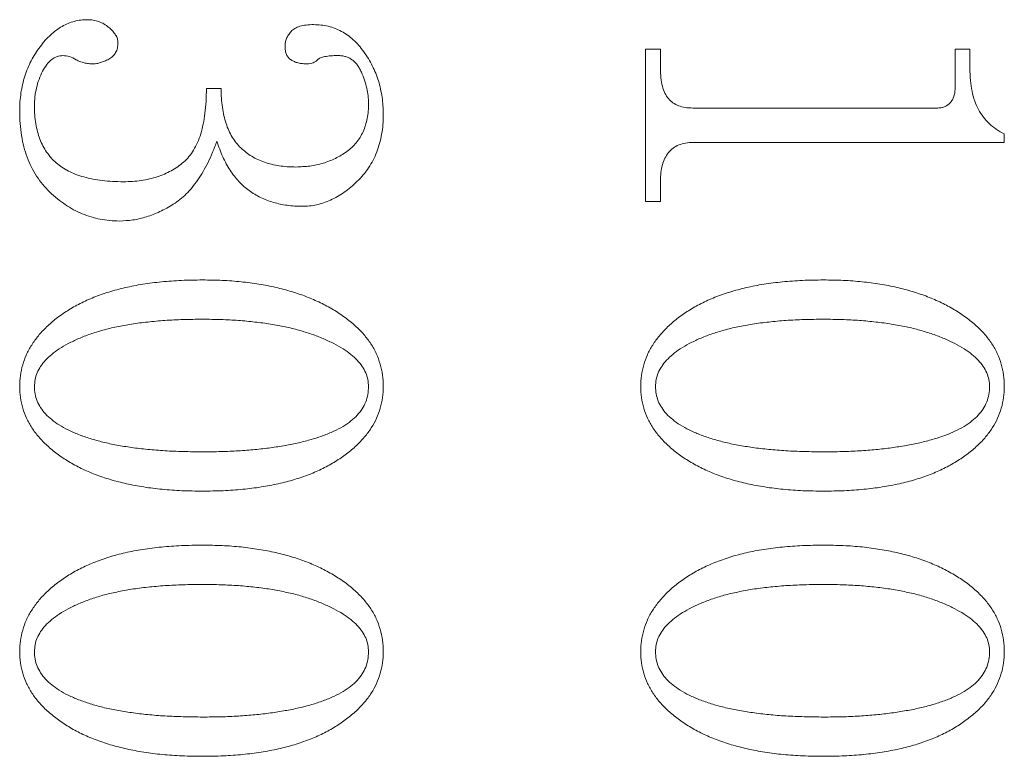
# Model space of a CAD drawing. Header units: millimetres. Extents: x 0 to 658, y -2 to 210.
# Tile 19 of 26: x 231.93 to 234.71, y 131.53 to 133.62. Entities that reach past the tile are written whole.
import ezdxf

# ---------------------------------------------------------------- set-up
doc = ezdxf.new("R2010")
doc.units = ezdxf.units.MM

msp = doc.modelspace()

# ---------------------------------------------------------------- linework, layer by layer
at = {"color": 7, "linetype": 'Continuous', "lineweight": 15}
for p, q in [((233.69975489, 133.53353072), (233.74142152, 133.53353072)), ((233.69975489, 133.10297508), (233.69975489, 133.53353072)), ((233.74142152, 133.53353072), (233.74142152, 133.47992826)), ((234.57475555, 133.53353072), (234.61642217, 133.53353072)), ((234.57475555, 133.4263258), (234.57475555, 133.53353072)), ((234.61642217, 133.53353072), (234.61642217, 133.47949315)), ((232.45808881, 133.42241872), (232.49975544, 133.42241872)), ((233.83278501, 133.36686272), (234.5233227, 133.36686272)), ((234.71364331, 133.26964158), (233.83408737, 133.26964158)), ((234.71364331, 133.29372931), (234.71364331, 133.26964158)), ((233.74142152, 133.16048313), (233.74142152, 133.10297508)), ((233.74142152, 133.10297508), (233.69975489, 133.10297508))]:
    msp.add_line(p, q, dxfattribs=at)
for points, knots in [([(231.93031068, 133.35861687), (231.93044084, 133.36730802), (231.93069647, 133.38437657), (231.93379732, 133.40942824), (231.93784083, 133.43369396), (231.94462353, 133.45687097), (231.95244678, 133.47935871), (231.96260668, 133.5006934), (231.97433257, 133.52117563), (231.9877136, 133.54053226), (232.00214975, 133.55839932), (232.01774315, 133.57382405), (232.03345543, 133.58725057), (232.05000759, 133.5979512), (232.06692969, 133.60665847), (232.08469954, 133.61234655), (232.10280097, 133.61636898), (232.11511202, 133.61669832), (232.1212829, 133.6168634)], [0, 0, 0, 0, 0.07366069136, 0.14466235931, 0.21385725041, 0.28203290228, 0.3491766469, 0.41559333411, 0.48210063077, 0.54914901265, 0.61497655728, 0.67657741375, 0.73494042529, 0.78990248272, 0.84340361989, 0.8957850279, 0.94776249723, 1, 1, 1, 1]), ([(232.1212829, 133.6168634), (232.12695703, 133.61665557), (232.13803215, 133.61624992), (232.15398698, 133.6117951), (232.16898006, 133.6051879), (232.18204337, 133.59551763), (232.19338837, 133.58519942), (232.20164797, 133.57407952), (232.20718709, 133.56295031), (232.20779845, 133.55521263), (232.20808846, 133.55154222)], [0, 0, 0, 0, 0.1435545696, 0.2801990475, 0.4173354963, 0.5568454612, 0.6905504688, 0.8046912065, 0.907354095, 1, 1, 1, 1]), ([(232.68031068, 133.54177659), (232.68051744, 133.54548977), (232.68093097, 133.55291611), (232.68438406, 133.56376347), (232.68996342, 133.57406908), (232.69753752, 133.58404286), (232.70831408, 133.59283797), (232.72288091, 133.59910008), (232.7410158, 133.60222503), (232.75415703, 133.60271162), (232.76125686, 133.60297451)], [0, 0, 0, 0, 0.0971486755, 0.194297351, 0.295220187, 0.40329667, 0.5205446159, 0.6554788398, 0.8138650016, 1, 1, 1, 1]), ([(232.76125686, 133.60297451), (232.76835746, 133.60269246), (232.7822826, 133.60213932), (232.80269027, 133.59872643), (232.82191816, 133.59244938), (232.84039057, 133.58422877), (232.85776188, 133.57333308), (232.87395003, 133.55984176), (232.88920637, 133.54411154), (232.90328677, 133.52619499), (232.916284, 133.50690142), (232.92725595, 133.48635184), (232.93687951, 133.46530639), (232.94482219, 133.44350372), (232.95052361, 133.42084756), (232.9549374, 133.39760019), (232.95760605, 133.37358058), (232.95792603, 133.35732146), (232.95808846, 133.34906826)], [0, 0, 0, 0, 0.0597687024, 0.1172137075, 0.1734295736, 0.229553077, 0.2869819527, 0.3453611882, 0.4064908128, 0.4710436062, 0.5368894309, 0.6019909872, 0.6668301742, 0.7315291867, 0.7969373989, 0.8632011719, 0.9305603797, 1, 1, 1, 1]), ([(232.20808846, 133.55154222), (232.20789446, 133.54641912), (232.2075284, 133.53675226), (232.20213537, 133.52359665), (232.19389337, 133.5125459), (232.18227004, 133.50507938), (232.17026195, 133.49950498), (232.1589177, 133.4953593), (232.14869727, 133.49245755), (232.14213201, 133.49205204), (232.13907804, 133.4918634)], [0, 0, 0, 0, 0.1506026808, 0.284174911, 0.4139180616, 0.5522932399, 0.6873158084, 0.8058351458, 0.90967999, 1, 1, 1, 1]), ([(232.74367873, 133.4918634), (232.73911128, 133.49195692), (232.73035299, 133.49213625), (232.71795379, 133.49434698), (232.70696289, 133.49777666), (232.69740086, 133.50250691), (232.68934587, 133.5090648), (232.68411745, 133.518349), (232.68080824, 133.52939815), (232.68048335, 133.53748093), (232.68031068, 133.54177659)], [0, 0, 0, 0, 0.14808999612, 0.28396854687, 0.40723160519, 0.5206414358, 0.62887770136, 0.73840510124, 0.8609729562, 1, 1, 1, 1]), ([(232.05270651, 133.5153009), (232.04702037, 133.51476216), (232.03559841, 133.51367997), (232.01980268, 133.50430592), (232.00575671, 133.48998754), (231.99425844, 133.47045304), (231.9845177, 133.44819144), (231.97731315, 133.42406911), (231.9728669, 133.39878361), (231.97227674, 133.38149393), (231.97197735, 133.37272278)], [0, 0, 0, 0, 0.0950270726, 0.1908842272, 0.301025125, 0.4300161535, 0.5695141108, 0.7092666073, 0.8525093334, 1, 1, 1, 1]), ([(232.13907804, 133.4918634), (232.13443116, 133.49192733), (232.12543139, 133.49205114), (232.1126291, 133.49473566), (232.1006038, 133.49789101), (232.08726843, 133.50503556), (232.07206607, 133.51351588), (232.05882061, 133.51473716), (232.05270651, 133.5153009)], [0, 0, 0, 0, 0.15365641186, 0.29759126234, 0.43266182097, 0.5635147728, 0.79851861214, 1, 1, 1, 1]), ([(232.83005026, 133.5153009), (232.82309143, 133.515236), (232.81057874, 133.51511932), (232.79394416, 133.51297879), (232.78113308, 133.50990858), (232.77269873, 133.5041105), (232.76683155, 133.4979912), (232.75948281, 133.49479376), (232.75190501, 133.49206841), (232.74645556, 133.4919326), (232.74367873, 133.4918634)], [0, 0, 0, 0, 0.2271089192, 0.4083647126, 0.5490115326, 0.6513181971, 0.7385189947, 0.8231161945, 0.9098670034, 1, 1, 1, 1]), ([(232.91642179, 133.3809693), (232.91614161, 133.38792798), (232.91556884, 133.40215364), (232.91171806, 133.42377631), (232.90529462, 133.44605888), (232.89807106, 133.46472663), (232.89122179, 133.47938234), (232.88484444, 133.48893668), (232.87789905, 133.49726998), (232.86971572, 133.50370576), (232.86102828, 133.50904052), (232.85142604, 133.51281951), (232.84099955, 133.51498562), (232.83374969, 133.51519438), (232.83005026, 133.5153009)], [0, 0, 0, 0, 0.1179656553, 0.2411578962, 0.371210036, 0.5105958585, 0.5802536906, 0.644882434, 0.704876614, 0.7632957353, 0.8205051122, 0.8772127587, 0.9373446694, 1, 1, 1, 1]), ([(233.74142179, 133.47992764), (233.7417039, 133.47065118), (233.74222735, 133.45343938), (233.74622242, 133.42947265), (233.75313615, 133.40943092), (233.76339135, 133.39332133), (233.77668668, 133.38105408), (233.79302701, 133.3728581), (233.81200645, 133.36772011), (233.82558642, 133.36716019), (233.83278464, 133.3668634)], [0, 0, 0, 0, 0.1667188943, 0.3093351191, 0.4352265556, 0.5452516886, 0.6492711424, 0.7563039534, 0.8708260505, 1, 1, 1, 1]), ([(234.61642179, 133.47949361), (234.6166819, 133.46804748), (234.61717809, 133.44621262), (234.62175318, 133.4151062), (234.62924384, 133.38727128), (234.63983977, 133.36258704), (234.65389907, 133.34110583), (234.6706858, 133.32225246), (234.6907238, 133.306107), (234.70590255, 133.29791023), (234.71364401, 133.29372972)], [0, 0, 0, 0, 0.154316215, 0.2943764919, 0.4229135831, 0.5421960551, 0.6550519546, 0.7676840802, 0.8815143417, 1, 1, 1, 1]), ([(232.22371346, 133.15853007), (232.23232891, 133.15868499), (232.24909484, 133.15898648), (232.27361629, 133.16167432), (232.2968527, 133.16594753), (232.31886737, 133.17202068), (232.33958496, 133.17984105), (232.35900767, 133.18941264), (232.37710083, 133.20077155), (232.39404223, 133.2138359), (232.40954197, 133.22930502), (232.42256787, 133.24813613), (232.4336914, 133.26988592), (232.4426593, 133.29461951), (232.44958652, 133.32233517), (232.45443819, 133.35297878), (232.45748636, 133.3866953), (232.45788229, 133.41018688), (232.45808846, 133.42241896)], [0, 0, 0, 0, 0.0634694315, 0.1235133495, 0.1815381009, 0.237407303, 0.2915616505, 0.3444846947, 0.3966942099, 0.448729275, 0.5018773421, 0.5573381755, 0.616701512, 0.6814628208, 0.7507600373, 0.8269142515, 0.9098741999, 1, 1, 1, 1]), ([(232.49975512, 133.42241896), (232.49990814, 133.41322512), (232.50020399, 133.39544917), (232.50285928, 133.36969637), (232.50709255, 133.34579069), (232.51320744, 133.32370917), (232.52089172, 133.30337396), (232.5307621, 133.28510747), (232.5421188, 133.26859512), (232.55515985, 133.25399074), (232.56993471, 133.24132213), (232.58599471, 133.230234), (232.60352108, 133.22080928), (232.62246987, 133.21326418), (232.64275009, 133.20737985), (232.66434617, 133.20337928), (232.68725759, 133.2006366), (232.7030162, 133.20034619), (232.71112665, 133.20019673)], [0, 0, 0, 0, 0.0785796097, 0.1519307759, 0.2210733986, 0.2858906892, 0.3475634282, 0.4064963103, 0.4629363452, 0.5185572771, 0.5733608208, 0.6289404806, 0.6851088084, 0.7431029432, 0.8029917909, 0.8653337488, 0.9306916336, 1, 1, 1, 1]), ([(234.52332283, 133.3668634), (234.52696394, 133.36699085), (234.53400518, 133.36723731), (234.54398973, 133.37027982), (234.55307472, 133.37474476), (234.56083271, 133.38150513), (234.56717858, 133.39005896), (234.5718225, 133.40055553), (234.57430944, 133.41289975), (234.57460108, 133.42168473), (234.57475512, 133.42632521)], [0, 0, 0, 0, 0.1221509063, 0.2362178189, 0.3483974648, 0.4606563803, 0.5790099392, 0.7043714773, 0.8438406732, 1, 1, 1, 1]), ([(232.71112665, 133.20019673), (232.7244024, 133.20075738), (232.75040927, 133.20185568), (232.78814801, 133.20992901), (232.82316042, 133.22390437), (232.85004372, 133.23972208), (232.86951562, 133.25505411), (232.88206617, 133.26858786), (232.89267093, 133.28356791), (232.90151983, 133.30008087), (232.90817127, 133.31814403), (232.91289378, 133.33773734), (232.91608311, 133.35880213), (232.91630666, 133.3734337), (232.91642179, 133.3809693)], [0, 0, 0, 0, 0.1288227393, 0.2523605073, 0.3724517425, 0.4933572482, 0.553781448, 0.6124040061, 0.6718285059, 0.7315137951, 0.7937270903, 0.8581020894, 0.9269192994, 1, 1, 1, 1]), ([(232.21199471, 133.04741896), (232.20279109, 133.04765104), (232.18466044, 133.04810824), (232.15795289, 133.05228975), (232.13197187, 133.05837141), (232.10694577, 133.06776474), (232.08253522, 133.07910882), (232.05924791, 133.09351448), (232.0364803, 133.10997314), (232.01504466, 133.12923178), (231.99491121, 133.1504701), (231.9778402, 133.17444827), (231.96282725, 133.20010518), (231.95107447, 133.2280466), (231.94152896, 133.25778487), (231.93530506, 133.2896235), (231.93091504, 133.32341123), (231.93051584, 133.34666574), (231.93031068, 133.35861687)], [0, 0, 0, 0, 0.0587154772, 0.1156664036, 0.1722303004, 0.2287696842, 0.2859914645, 0.3438083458, 0.4032942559, 0.4651166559, 0.527529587, 0.589697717, 0.6525923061, 0.7169301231, 0.7828010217, 0.8516341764, 0.9237507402, 1, 1, 1, 1]), ([(231.97197735, 133.37272278), (231.97209259, 133.36410337), (231.97231708, 133.34731305), (231.97553485, 133.32301326), (231.98015568, 133.30030255), (231.98692463, 133.27926501), (231.99563363, 133.25993881), (232.00601123, 133.24205134), (232.01883304, 133.22623205), (232.03318042, 133.21164907), (232.0498408, 133.19907283), (232.06852439, 133.18818186), (232.08918817, 133.17875549), (232.11219868, 133.17153164), (232.13716303, 133.16573691), (232.16418787, 133.16130716), (232.19329335, 133.15907375), (232.21336595, 133.158715), (232.22371346, 133.15853007)], [0, 0, 0, 0, 0.0681347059, 0.1327240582, 0.193553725, 0.2512816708, 0.3071180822, 0.3609965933, 0.4143498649, 0.467761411, 0.5224692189, 0.5789006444, 0.6385726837, 0.7017291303, 0.7693258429, 0.8412003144, 0.9181380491, 1, 1, 1, 1]), ([(232.95808846, 133.34906826), (232.95790591, 133.3394365), (232.95754916, 133.32061312), (232.9540095, 133.2931411), (232.94816186, 133.2672057), (232.94005132, 133.24273464), (232.92996174, 133.21951829), (232.91698836, 133.19802574), (232.90196889, 133.17792769), (232.88489696, 133.1596496), (232.86647796, 133.14332815), (232.8477541, 133.12881241), (232.82875826, 133.11641485), (232.80924504, 133.10665905), (232.78958334, 133.09882769), (232.76963081, 133.09302825), (232.74936006, 133.08972969), (232.73573288, 133.08930026), (232.72892179, 133.08908562)], [0, 0, 0, 0, 0.0751862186, 0.1469365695, 0.2158695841, 0.2825027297, 0.3480055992, 0.4131101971, 0.4780749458, 0.5436289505, 0.6080411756, 0.6700734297, 0.7285219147, 0.7848602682, 0.8401436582, 0.8936076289, 0.9468233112, 1, 1, 1, 1]), ([(232.48781936, 133.27354743), (232.48388132, 133.26301402), (232.4762467, 133.24259306), (232.4633052, 133.21365122), (232.44906832, 133.18749348), (232.43419082, 133.16376184), (232.41832424, 133.1426077), (232.40158192, 133.12396377), (232.38375041, 133.10801272), (232.35907982, 133.0907375), (232.32754387, 133.0737254), (232.28916869, 133.05865325), (232.25063764, 133.04927292), (232.22477539, 133.04803213), (232.21199471, 133.04741896)], [0, 0, 0, 0, 0.0881352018, 0.1708664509, 0.2482484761, 0.3213951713, 0.3902304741, 0.4552615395, 0.5175115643, 0.5772956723, 0.6909698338, 0.797424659, 0.8998907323, 1, 1, 1, 1]), ([(232.72892179, 133.08908562), (232.72168183, 133.08918592), (232.70745706, 133.08938297), (232.68657979, 133.09166752), (232.66656506, 133.09510576), (232.64730267, 133.09985255), (232.62890321, 133.10619204), (232.61119501, 133.11373732), (232.59448552, 133.12293821), (232.57853362, 133.13337727), (232.5634426, 133.14530834), (232.54964809, 133.15906107), (232.53667794, 133.17418929), (232.52471487, 133.19093184), (232.51397168, 133.20937887), (232.5041477, 133.22933171), (232.495206, 133.25075913), (232.49031722, 133.26584136), (232.48781936, 133.27354743)], [0, 0, 0, 0, 0.06597233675, 0.12961982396, 0.1911977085, 0.2510131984, 0.31023691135, 0.36842361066, 0.42626176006, 0.48387391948, 0.54206061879, 0.60128066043, 0.66114701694, 0.7235456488, 0.78857528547, 0.85551927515, 0.92617954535, 1, 1, 1, 1]), ([(233.83408672, 133.26964118), (233.8268146, 133.26936635), (233.81298068, 133.26884353), (233.79358027, 133.2633177), (233.77706932, 133.25408123), (233.76368253, 133.24109429), (233.75375224, 133.22486908), (233.74647404, 133.20591109), (233.74225133, 133.18410395), (233.74170698, 133.16860374), (233.74142179, 133.16048319)], [0, 0, 0, 0, 0.1335734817, 0.2541000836, 0.3673933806, 0.4785062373, 0.5933922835, 0.7147982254, 0.8505831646, 1, 1, 1, 1]), ([(231.93031068, 132.57932), (231.93072911, 132.5897703), (231.93155632, 132.61042964), (231.93812583, 132.64066911), (231.94855615, 132.66977127), (231.9637599, 132.69730684), (231.98291524, 132.72370487), (232.00633602, 132.74865202), (232.03391917, 132.77240365), (232.06560229, 132.79463754), (232.10109549, 132.81504778), (232.14042847, 132.83254524), (232.18312128, 132.84748666), (232.22924954, 132.85983539), (232.2788645, 132.86932077), (232.33193455, 132.87586514), (232.38842958, 132.88012535), (232.42726431, 132.88053936), (232.44723776, 132.88075229)], [0, 0, 0, 0, 0.0473331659, 0.0935735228, 0.1396309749, 0.187025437, 0.2356284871, 0.2871368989, 0.3417685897, 0.4003586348, 0.4623436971, 0.527068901, 0.5952061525, 0.6671925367, 0.7433361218, 0.8239900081, 0.9094746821, 1, 1, 1, 1]), ([(232.44723776, 132.88075229), (232.46583448, 132.88050503), (232.50220252, 132.88002148), (232.55540434, 132.87617229), (232.60586339, 132.86932017), (232.65365444, 132.86050879), (232.69852382, 132.84835498), (232.74080825, 132.83425764), (232.78024161, 132.81697811), (232.81669287, 132.79741301), (232.8497612, 132.77589846), (232.87849054, 132.75238741), (232.90321806, 132.72756596), (232.92328121, 132.70099048), (232.93910784, 132.67287955), (232.94982449, 132.64299328), (232.95697085, 132.61170163), (232.95771258, 132.59021074), (232.95808846, 132.57932)], [0, 0, 0, 0, 0.0850839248, 0.1663915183, 0.2438603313, 0.3179900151, 0.3885592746, 0.4563826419, 0.5217467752, 0.5852751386, 0.6454945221, 0.7019430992, 0.7548371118, 0.8054103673, 0.8538562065, 0.9018145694, 0.9502434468, 1, 1, 1, 1]), ([(233.68586623, 132.57932), (233.68628467, 132.5897703), (233.68711188, 132.61042964), (233.69368139, 132.64066911), (233.7041117, 132.66977127), (233.71931546, 132.69730684), (233.73847079, 132.72370487), (233.76189157, 132.74865202), (233.78947472, 132.77240365), (233.82115785, 132.79463754), (233.85665105, 132.81504778), (233.89598403, 132.83254524), (233.93867684, 132.84748666), (233.98480509, 132.85983539), (234.03442005, 132.86932077), (234.0874901, 132.87586514), (234.14398514, 132.88012535), (234.18281987, 132.88053936), (234.20279332, 132.88075229)], [0, 0, 0, 0, 0.0473331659, 0.0935735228, 0.1396309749, 0.187025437, 0.2356284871, 0.2871368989, 0.3417685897, 0.4003586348, 0.4623436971, 0.527068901, 0.5952061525, 0.6671925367, 0.7433361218, 0.8239900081, 0.9094746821, 1, 1, 1, 1]), ([(234.20279332, 132.88075229), (234.22139003, 132.88050503), (234.25775807, 132.88002148), (234.3109599, 132.87617229), (234.36141895, 132.86932017), (234.40921, 132.86050879), (234.45407938, 132.84835498), (234.4963638, 132.83425764), (234.53579717, 132.81697811), (234.57224843, 132.79741301), (234.60531675, 132.77589846), (234.6340461, 132.75238741), (234.65877361, 132.72756596), (234.67883677, 132.70099048), (234.69466339, 132.67287955), (234.70538004, 132.64299328), (234.71252641, 132.61170163), (234.71326813, 132.59021074), (234.71364401, 132.57932)], [0, 0, 0, 0, 0.0850839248, 0.1663915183, 0.2438603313, 0.3179900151, 0.3885592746, 0.4563826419, 0.5217467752, 0.5852751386, 0.6454945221, 0.7019430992, 0.7548371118, 0.8054103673, 0.8538562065, 0.9018145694, 0.9502434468, 1, 1, 1, 1]), ([(232.44723776, 132.76964118), (232.4289333, 132.76948294), (232.39338989, 132.76917568), (232.34162656, 132.76656579), (232.29306646, 132.76219727), (232.2476031, 132.7565852), (232.20542617, 132.74861851), (232.16619804, 132.73952191), (232.13021169, 132.72818722), (232.09738735, 132.71551801), (232.06824916, 132.70140826), (232.04253623, 132.68690278), (232.02116217, 132.67086649), (232.00324136, 132.65445265), (231.98935391, 132.63695435), (231.97925394, 132.61860475), (231.97311482, 132.59923765), (231.97235567, 132.58594461), (231.97197735, 132.57932)], [0, 0, 0, 0, 0.0994786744, 0.1931665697, 0.2815818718, 0.3644324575, 0.4420050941, 0.5147628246, 0.5831523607, 0.6468883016, 0.7057948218, 0.7589976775, 0.8070405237, 0.8507081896, 0.8907416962, 0.9278602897, 0.9640490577, 1, 1, 1, 1]), ([(232.91642179, 132.57932), (232.91606102, 132.58594931), (232.91533591, 132.59927341), (232.90890241, 132.61862146), (232.89859604, 132.6369583), (232.88447999, 132.6545194), (232.86609652, 132.67092053), (232.84409387, 132.68689067), (232.81774937, 132.70140457), (232.78801591, 132.7154712), (232.75483262, 132.72811475), (232.71886146, 132.73946946), (232.68007435, 132.74857755), (232.63877116, 132.75655781), (232.59468153, 132.76216448), (232.54793311, 132.76656594), (232.49848247, 132.76916585), (232.46460189, 132.76948011), (232.44723776, 132.76964118)], [0, 0, 0, 0, 0.0363990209, 0.0731575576, 0.1109301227, 0.1517100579, 0.1965058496, 0.2461102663, 0.3010119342, 0.3617307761, 0.4270032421, 0.4962451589, 0.5691356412, 0.6461101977, 0.7276253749, 0.813575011, 0.9044553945, 1, 1, 1, 1]), ([(234.20279332, 132.76964118), (234.18448885, 132.76948294), (234.14894544, 132.76917568), (234.09718211, 132.76656579), (234.04862201, 132.76219727), (234.00315865, 132.7565852), (233.96098172, 132.74861851), (233.9217536, 132.73952191), (233.88576724, 132.72818722), (233.8529429, 132.71551801), (233.82380471, 132.70140826), (233.79809179, 132.68690278), (233.77671773, 132.67086649), (233.75879691, 132.65445265), (233.74490947, 132.63695435), (233.73480949, 132.61860475), (233.72867037, 132.59923765), (233.72791122, 132.58594461), (233.7275329, 132.57932)], [0, 0, 0, 0, 0.0994786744, 0.1931665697, 0.2815818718, 0.3644324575, 0.4420050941, 0.5147628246, 0.5831523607, 0.6468883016, 0.7057948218, 0.7589976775, 0.8070405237, 0.8507081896, 0.8907416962, 0.9278602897, 0.9640490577, 1, 1, 1, 1]), ([(234.67197735, 132.57932), (234.67161657, 132.58594931), (234.67089147, 132.59927341), (234.66445797, 132.61862146), (234.6541516, 132.6369583), (234.64003554, 132.6545194), (234.62165207, 132.67092053), (234.59964942, 132.68689067), (234.57330493, 132.70140457), (234.54357146, 132.7154712), (234.51038818, 132.72811475), (234.47441702, 132.73946946), (234.4356299, 132.74857755), (234.39432672, 132.75655781), (234.35023709, 132.76216448), (234.30348867, 132.76656594), (234.25403802, 132.76916585), (234.22015744, 132.76948011), (234.20279332, 132.76964118)], [0, 0, 0, 0, 0.0363990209, 0.0731575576, 0.1109301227, 0.1517100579, 0.1965058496, 0.2461102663, 0.3010119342, 0.3617307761, 0.4270032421, 0.4962451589, 0.5691356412, 0.6461101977, 0.7276253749, 0.813575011, 0.9044553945, 1, 1, 1, 1]), ([(232.44723776, 132.28353007), (232.42769899, 132.28376212), (232.38966557, 132.28421383), (232.3341868, 132.28823073), (232.28189365, 132.29448039), (232.2328853, 132.30399225), (232.18693107, 132.31542152), (232.14430558, 132.33016539), (232.10459057, 132.34680425), (232.06866664, 132.36668976), (232.03626988, 132.38815035), (232.00822683, 132.41153086), (231.98389848, 132.43573859), (231.96450968, 132.46189812), (231.94888885, 132.4891589), (231.93841463, 132.51811961), (231.93147359, 132.54824926), (231.93070202, 132.56886408), (231.93031068, 132.57932)], [0, 0, 0, 0, 0.0890963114, 0.1734313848, 0.2535521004, 0.3291240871, 0.4009774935, 0.4693124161, 0.5346369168, 0.5970900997, 0.6562903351, 0.711582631, 0.7633724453, 0.8123963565, 0.8596603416, 0.9061113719, 0.9523792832, 1, 1, 1, 1]), ([(231.97197735, 132.57932), (231.97234438, 132.57226189), (231.97307267, 132.558257), (231.9792056, 132.53795291), (231.98922734, 132.51895285), (232.00313514, 132.50119722), (232.02106521, 132.48494052), (232.04261039, 132.46962646), (232.06813178, 132.45562252), (232.09747645, 132.4429894), (232.13024986, 132.43151947), (232.16631101, 132.42166629), (232.20541447, 132.41316519), (232.24769036, 132.40662551), (232.29306487, 132.40117081), (232.34163864, 132.39728659), (232.39340027, 132.39522433), (232.42893455, 132.39483943), (232.44723776, 132.39464118)], [0, 0, 0, 0, 0.0382874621, 0.0759710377, 0.1141190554, 0.1544499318, 0.1978363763, 0.2451697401, 0.29777386, 0.355678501, 0.4185752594, 0.48627654, 0.5586630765, 0.6358778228, 0.7186062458, 0.8069283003, 0.900551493, 1, 1, 1, 1]), ([(232.95808846, 132.57932), (232.95767062, 132.56887051), (232.95684744, 132.54828363), (232.95029726, 132.51807529), (232.93963291, 132.48928143), (232.9246058, 132.46189093), (232.90558841, 132.43583227), (232.88194116, 132.4114487), (232.8543274, 132.38823184), (232.82258625, 132.36666851), (232.78733809, 132.34687202), (232.74833992, 132.33006192), (232.70624044, 132.31543979), (232.6606609, 132.30395552), (232.61200002, 132.29450696), (232.56000257, 132.28821175), (232.5047375, 132.28421193), (232.46677644, 132.28376177), (232.44723776, 132.28353007)], [0, 0, 0, 0, 0.0479777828, 0.0945226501, 0.141321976, 0.1886191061, 0.2376153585, 0.2890997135, 0.3442965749, 0.4031153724, 0.4651643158, 0.5297587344, 0.5979773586, 0.6697257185, 0.7455379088, 0.8255997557, 0.9102356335, 1, 1, 1, 1]), ([(232.44723776, 132.39464118), (232.46460099, 132.39474606), (232.49847384, 132.39495067), (232.54791335, 132.39711945), (232.59465916, 132.40084945), (232.63870208, 132.40568169), (232.68002435, 132.41226165), (232.71873761, 132.41995304), (232.75476562, 132.42923807), (232.78795725, 132.43995173), (232.81782016, 132.45220011), (232.84411943, 132.46569095), (232.86624684, 132.48099411), (232.88465621, 132.49746872), (232.89885969, 132.51578787), (232.90900031, 132.53564473), (232.91539872, 132.55701129), (232.91607807, 132.57182499), (232.91642179, 132.57932)], [0, 0, 0, 0, 0.0950528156, 0.1854327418, 0.2708433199, 0.3517502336, 0.4279266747, 0.4998459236, 0.5677554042, 0.63150026, 0.6906297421, 0.7443035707, 0.7929692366, 0.8375371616, 0.8790440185, 0.9190716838, 0.9590542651, 1, 1, 1, 1]), ([(234.20279332, 132.28353007), (234.18325454, 132.28376212), (234.14522112, 132.28421383), (234.08974236, 132.28823073), (234.03744921, 132.29448039), (233.98844086, 132.30399225), (233.94248662, 132.31542152), (233.89986113, 132.33016539), (233.86014613, 132.34680425), (233.8242222, 132.36668976), (233.79182544, 132.38815035), (233.76378238, 132.41153086), (233.73945403, 132.43573859), (233.72006523, 132.46189812), (233.70444441, 132.4891589), (233.69397019, 132.51811961), (233.68702914, 132.54824926), (233.68625758, 132.56886408), (233.68586623, 132.57932)], [0, 0, 0, 0, 0.0890963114, 0.1734313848, 0.2535521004, 0.3291240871, 0.4009774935, 0.4693124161, 0.5346369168, 0.5970900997, 0.6562903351, 0.711582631, 0.7633724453, 0.8123963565, 0.8596603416, 0.9061113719, 0.9523792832, 1, 1, 1, 1]), ([(233.7275329, 132.57932), (233.72789994, 132.57226189), (233.72862822, 132.558257), (233.73476115, 132.53795291), (233.7447829, 132.51895285), (233.75869069, 132.50119722), (233.77662077, 132.48494052), (233.79816594, 132.46962646), (233.82368734, 132.45562252), (233.853032, 132.4429894), (233.88580542, 132.43151947), (233.92186657, 132.42166629), (233.96097002, 132.41316519), (234.00324591, 132.40662551), (234.04862043, 132.40117081), (234.0971942, 132.39728659), (234.14895583, 132.39522433), (234.18449011, 132.39483943), (234.20279332, 132.39464118)], [0, 0, 0, 0, 0.0382874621, 0.0759710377, 0.1141190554, 0.1544499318, 0.1978363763, 0.2451697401, 0.29777386, 0.355678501, 0.4185752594, 0.48627654, 0.5586630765, 0.6358778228, 0.7186062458, 0.8069283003, 0.900551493, 1, 1, 1, 1]), ([(234.71364401, 132.57932), (234.71322618, 132.56887051), (234.71240299, 132.54828363), (234.70585281, 132.51807529), (234.69518847, 132.48928143), (234.68016135, 132.46189093), (234.66114396, 132.43583227), (234.63749671, 132.4114487), (234.60988296, 132.38823184), (234.5781418, 132.36666851), (234.54289365, 132.34687202), (234.50389547, 132.33006192), (234.461796, 132.31543979), (234.41621645, 132.30395552), (234.36755558, 132.29450696), (234.31555813, 132.28821175), (234.26029306, 132.28421193), (234.222332, 132.28376177), (234.20279332, 132.28353007)], [0, 0, 0, 0, 0.0479777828, 0.0945226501, 0.141321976, 0.1886191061, 0.2376153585, 0.2890997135, 0.3442965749, 0.4031153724, 0.4651643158, 0.5297587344, 0.5979773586, 0.6697257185, 0.7455379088, 0.8255997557, 0.9102356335, 1, 1, 1, 1]), ([(234.20279332, 132.39464118), (234.22015654, 132.39474606), (234.2540294, 132.39495067), (234.3034689, 132.39711945), (234.35021471, 132.40084945), (234.39425764, 132.40568169), (234.43557991, 132.41226165), (234.47429317, 132.41995304), (234.51032117, 132.42923807), (234.54351281, 132.43995173), (234.57337572, 132.45220011), (234.59967498, 132.46569095), (234.6218024, 132.48099411), (234.64021177, 132.49746872), (234.65441525, 132.51578787), (234.66455587, 132.53564473), (234.67095428, 132.55701129), (234.67163363, 132.57182499), (234.67197735, 132.57932)], [0, 0, 0, 0, 0.0950528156, 0.1854327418, 0.2708433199, 0.3517502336, 0.4279266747, 0.4998459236, 0.5677554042, 0.63150026, 0.6906297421, 0.7443035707, 0.7929692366, 0.8375371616, 0.8790440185, 0.9190716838, 0.9590542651, 1, 1, 1, 1]), ([(231.93031068, 131.82932), (231.93072911, 131.8397703), (231.93155632, 131.86042964), (231.93812583, 131.89066911), (231.94855615, 131.91977127), (231.9637599, 131.94730684), (231.98291524, 131.97370487), (232.00633602, 131.99865202), (232.03391917, 132.02240365), (232.06560229, 132.04463754), (232.10109549, 132.06504778), (232.14042847, 132.08254524), (232.18312128, 132.09748666), (232.22924954, 132.10983539), (232.2788645, 132.11932077), (232.33193455, 132.12586514), (232.38842958, 132.13012535), (232.42726431, 132.13053936), (232.44723776, 132.13075229)], [0, 0, 0, 0, 0.0473331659, 0.0935735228, 0.1396309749, 0.187025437, 0.2356284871, 0.2871368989, 0.3417685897, 0.4003586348, 0.4623436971, 0.527068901, 0.5952061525, 0.6671925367, 0.7433361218, 0.8239900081, 0.9094746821, 1, 1, 1, 1]), ([(232.44723776, 132.13075229), (232.46583448, 132.13050503), (232.50220252, 132.13002148), (232.55540434, 132.12617229), (232.60586339, 132.11932017), (232.65365444, 132.11050879), (232.69852382, 132.09835498), (232.74080825, 132.08425764), (232.78024161, 132.06697811), (232.81669287, 132.04741301), (232.8497612, 132.02589846), (232.87849054, 132.00238741), (232.90321806, 131.97756596), (232.92328121, 131.95099048), (232.93910784, 131.92287955), (232.94982449, 131.89299328), (232.95697085, 131.86170163), (232.95771258, 131.84021074), (232.95808846, 131.82932)], [0, 0, 0, 0, 0.0850839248, 0.1663915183, 0.2438603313, 0.3179900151, 0.3885592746, 0.4563826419, 0.5217467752, 0.5852751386, 0.6454945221, 0.7019430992, 0.7548371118, 0.8054103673, 0.8538562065, 0.9018145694, 0.9502434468, 1, 1, 1, 1]), ([(233.68586623, 131.82932), (233.68628467, 131.8397703), (233.68711188, 131.86042964), (233.69368139, 131.89066911), (233.7041117, 131.91977127), (233.71931546, 131.94730684), (233.73847079, 131.97370487), (233.76189157, 131.99865202), (233.78947472, 132.02240365), (233.82115785, 132.04463754), (233.85665105, 132.06504778), (233.89598403, 132.08254524), (233.93867684, 132.09748666), (233.98480509, 132.10983539), (234.03442005, 132.11932077), (234.0874901, 132.12586514), (234.14398514, 132.13012535), (234.18281987, 132.13053936), (234.20279332, 132.13075229)], [0, 0, 0, 0, 0.0473331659, 0.0935735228, 0.1396309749, 0.187025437, 0.2356284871, 0.2871368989, 0.3417685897, 0.4003586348, 0.4623436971, 0.527068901, 0.5952061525, 0.6671925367, 0.7433361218, 0.8239900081, 0.9094746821, 1, 1, 1, 1]), ([(234.20279332, 132.13075229), (234.22139003, 132.13050503), (234.25775807, 132.13002148), (234.3109599, 132.12617229), (234.36141895, 132.11932017), (234.40921, 132.11050879), (234.45407938, 132.09835498), (234.4963638, 132.08425764), (234.53579717, 132.06697811), (234.57224843, 132.04741301), (234.60531675, 132.02589846), (234.6340461, 132.00238741), (234.65877361, 131.97756596), (234.67883677, 131.95099048), (234.69466339, 131.92287955), (234.70538004, 131.89299328), (234.71252641, 131.86170163), (234.71326813, 131.84021074), (234.71364401, 131.82932)], [0, 0, 0, 0, 0.0850839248, 0.1663915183, 0.2438603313, 0.3179900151, 0.3885592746, 0.4563826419, 0.5217467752, 0.5852751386, 0.6454945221, 0.7019430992, 0.7548371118, 0.8054103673, 0.8538562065, 0.9018145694, 0.9502434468, 1, 1, 1, 1]), ([(232.44723776, 132.01964118), (232.4289333, 132.01948294), (232.39338989, 132.01917568), (232.34162656, 132.01656579), (232.29306646, 132.01219727), (232.2476031, 132.0065852), (232.20542617, 131.99861851), (232.16619804, 131.98952191), (232.13021169, 131.97818722), (232.09738735, 131.96551801), (232.06824916, 131.95140826), (232.04253623, 131.93690278), (232.02116217, 131.92086649), (232.00324136, 131.90445265), (231.98935391, 131.88695435), (231.97925394, 131.86860475), (231.97311482, 131.84923765), (231.97235567, 131.83594461), (231.97197735, 131.82932)], [0, 0, 0, 0, 0.0994786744, 0.1931665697, 0.2815818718, 0.3644324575, 0.4420050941, 0.5147628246, 0.5831523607, 0.6468883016, 0.7057948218, 0.7589976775, 0.8070405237, 0.8507081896, 0.8907416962, 0.9278602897, 0.9640490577, 1, 1, 1, 1]), ([(232.91642179, 131.82932), (232.91606102, 131.83594931), (232.91533591, 131.84927341), (232.90890241, 131.86862146), (232.89859604, 131.8869583), (232.88447999, 131.9045194), (232.86609652, 131.92092053), (232.84409387, 131.93689067), (232.81774937, 131.95140457), (232.78801591, 131.9654712), (232.75483262, 131.97811475), (232.71886146, 131.98946946), (232.68007435, 131.99857755), (232.63877116, 132.00655781), (232.59468153, 132.01216448), (232.54793311, 132.01656594), (232.49848247, 132.01916585), (232.46460189, 132.01948011), (232.44723776, 132.01964118)], [0, 0, 0, 0, 0.0363990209, 0.0731575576, 0.1109301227, 0.1517100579, 0.1965058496, 0.2461102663, 0.3010119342, 0.3617307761, 0.4270032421, 0.4962451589, 0.5691356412, 0.6461101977, 0.7276253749, 0.813575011, 0.9044553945, 1, 1, 1, 1]), ([(234.20279332, 132.01964118), (234.18448885, 132.01948294), (234.14894544, 132.01917568), (234.09718211, 132.01656579), (234.04862201, 132.01219727), (234.00315865, 132.0065852), (233.96098172, 131.99861851), (233.9217536, 131.98952191), (233.88576724, 131.97818722), (233.8529429, 131.96551801), (233.82380471, 131.95140826), (233.79809179, 131.93690278), (233.77671773, 131.92086649), (233.75879691, 131.90445265), (233.74490947, 131.88695435), (233.73480949, 131.86860475), (233.72867037, 131.84923765), (233.72791122, 131.83594461), (233.7275329, 131.82932)], [0, 0, 0, 0, 0.0994786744, 0.1931665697, 0.2815818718, 0.3644324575, 0.4420050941, 0.5147628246, 0.5831523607, 0.6468883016, 0.7057948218, 0.7589976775, 0.8070405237, 0.8507081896, 0.8907416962, 0.9278602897, 0.9640490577, 1, 1, 1, 1]), ([(234.67197735, 131.82932), (234.67161657, 131.83594931), (234.67089147, 131.84927341), (234.66445797, 131.86862146), (234.6541516, 131.8869583), (234.64003554, 131.9045194), (234.62165207, 131.92092053), (234.59964942, 131.93689067), (234.57330493, 131.95140457), (234.54357146, 131.9654712), (234.51038818, 131.97811475), (234.47441702, 131.98946946), (234.4356299, 131.99857755), (234.39432672, 132.00655781), (234.35023709, 132.01216448), (234.30348867, 132.01656594), (234.25403802, 132.01916585), (234.22015744, 132.01948011), (234.20279332, 132.01964118)], [0, 0, 0, 0, 0.0363990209, 0.0731575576, 0.1109301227, 0.1517100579, 0.1965058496, 0.2461102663, 0.3010119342, 0.3617307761, 0.4270032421, 0.4962451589, 0.5691356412, 0.6461101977, 0.7276253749, 0.813575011, 0.9044553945, 1, 1, 1, 1]), ([(232.44723776, 131.53353007), (232.42769899, 131.53376212), (232.38966557, 131.53421383), (232.3341868, 131.53823073), (232.28189365, 131.54448039), (232.2328853, 131.55399225), (232.18693107, 131.56542152), (232.14430558, 131.58016539), (232.10459057, 131.59680425), (232.06866664, 131.61668976), (232.03626988, 131.63815035), (232.00822683, 131.66153086), (231.98389848, 131.68573859), (231.96450968, 131.71189812), (231.94888885, 131.7391589), (231.93841463, 131.76811961), (231.93147359, 131.79824926), (231.93070202, 131.81886408), (231.93031068, 131.82932)], [0, 0, 0, 0, 0.0890963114, 0.1734313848, 0.2535521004, 0.3291240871, 0.4009774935, 0.4693124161, 0.5346369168, 0.5970900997, 0.6562903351, 0.711582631, 0.7633724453, 0.8123963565, 0.8596603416, 0.9061113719, 0.9523792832, 1, 1, 1, 1]), ([(231.97197735, 131.82932), (231.97234438, 131.82226189), (231.97307267, 131.808257), (231.9792056, 131.78795291), (231.98922734, 131.76895285), (232.00313514, 131.75119722), (232.02106521, 131.73494052), (232.04261039, 131.71962646), (232.06813178, 131.70562252), (232.09747645, 131.6929894), (232.13024986, 131.68151947), (232.16631101, 131.67166629), (232.20541447, 131.66316519), (232.24769036, 131.65662551), (232.29306487, 131.65117081), (232.34163864, 131.64728659), (232.39340027, 131.64522433), (232.42893455, 131.64483943), (232.44723776, 131.64464118)], [0, 0, 0, 0, 0.0382874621, 0.0759710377, 0.1141190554, 0.1544499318, 0.1978363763, 0.2451697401, 0.29777386, 0.355678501, 0.4185752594, 0.48627654, 0.5586630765, 0.6358778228, 0.7186062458, 0.8069283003, 0.900551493, 1, 1, 1, 1]), ([(232.95808846, 131.82932), (232.95767062, 131.81887051), (232.95684744, 131.79828363), (232.95029726, 131.76807529), (232.93963291, 131.73928143), (232.9246058, 131.71189093), (232.90558841, 131.68583227), (232.88194116, 131.6614487), (232.8543274, 131.63823184), (232.82258625, 131.61666851), (232.78733809, 131.59687202), (232.74833992, 131.58006192), (232.70624044, 131.56543979), (232.6606609, 131.55395552), (232.61200002, 131.54450696), (232.56000257, 131.53821175), (232.5047375, 131.53421193), (232.46677644, 131.53376177), (232.44723776, 131.53353007)], [0, 0, 0, 0, 0.0479777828, 0.0945226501, 0.141321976, 0.1886191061, 0.2376153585, 0.2890997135, 0.3442965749, 0.4031153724, 0.4651643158, 0.5297587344, 0.5979773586, 0.6697257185, 0.7455379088, 0.8255997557, 0.9102356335, 1, 1, 1, 1]), ([(232.44723776, 131.64464118), (232.46460099, 131.64474606), (232.49847384, 131.64495067), (232.54791335, 131.64711945), (232.59465916, 131.65084945), (232.63870208, 131.65568169), (232.68002435, 131.66226165), (232.71873761, 131.66995304), (232.75476562, 131.67923807), (232.78795725, 131.68995173), (232.81782016, 131.70220011), (232.84411943, 131.71569095), (232.86624684, 131.73099411), (232.88465621, 131.74746872), (232.89885969, 131.76578787), (232.90900031, 131.78564473), (232.91539872, 131.80701129), (232.91607807, 131.82182499), (232.91642179, 131.82932)], [0, 0, 0, 0, 0.0950528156, 0.1854327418, 0.2708433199, 0.3517502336, 0.4279266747, 0.4998459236, 0.5677554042, 0.63150026, 0.6906297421, 0.7443035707, 0.7929692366, 0.8375371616, 0.8790440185, 0.9190716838, 0.9590542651, 1, 1, 1, 1]), ([(234.20279332, 131.53353007), (234.18325454, 131.53376212), (234.14522112, 131.53421383), (234.08974236, 131.53823073), (234.03744921, 131.54448039), (233.98844086, 131.55399225), (233.94248662, 131.56542152), (233.89986113, 131.58016539), (233.86014613, 131.59680425), (233.8242222, 131.61668976), (233.79182544, 131.63815035), (233.76378238, 131.66153086), (233.73945403, 131.68573859), (233.72006523, 131.71189812), (233.70444441, 131.7391589), (233.69397019, 131.76811961), (233.68702914, 131.79824926), (233.68625758, 131.81886408), (233.68586623, 131.82932)], [0, 0, 0, 0, 0.0890963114, 0.1734313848, 0.2535521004, 0.3291240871, 0.4009774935, 0.4693124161, 0.5346369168, 0.5970900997, 0.6562903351, 0.711582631, 0.7633724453, 0.8123963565, 0.8596603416, 0.9061113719, 0.9523792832, 1, 1, 1, 1]), ([(233.7275329, 131.82932), (233.72789994, 131.82226189), (233.72862822, 131.808257), (233.73476115, 131.78795291), (233.7447829, 131.76895285), (233.75869069, 131.75119722), (233.77662077, 131.73494052), (233.79816594, 131.71962646), (233.82368734, 131.70562252), (233.853032, 131.6929894), (233.88580542, 131.68151947), (233.92186657, 131.67166629), (233.96097002, 131.66316519), (234.00324591, 131.65662551), (234.04862043, 131.65117081), (234.0971942, 131.64728659), (234.14895583, 131.64522433), (234.18449011, 131.64483943), (234.20279332, 131.64464118)], [0, 0, 0, 0, 0.0382874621, 0.0759710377, 0.1141190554, 0.1544499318, 0.1978363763, 0.2451697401, 0.29777386, 0.355678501, 0.4185752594, 0.48627654, 0.5586630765, 0.6358778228, 0.7186062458, 0.8069283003, 0.900551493, 1, 1, 1, 1]), ([(234.71364401, 131.82932), (234.71322618, 131.81887051), (234.71240299, 131.79828363), (234.70585281, 131.76807529), (234.69518847, 131.73928143), (234.68016135, 131.71189093), (234.66114396, 131.68583227), (234.63749671, 131.6614487), (234.60988296, 131.63823184), (234.5781418, 131.61666851), (234.54289365, 131.59687202), (234.50389547, 131.58006192), (234.461796, 131.56543979), (234.41621645, 131.55395552), (234.36755558, 131.54450696), (234.31555813, 131.53821175), (234.26029306, 131.53421193), (234.222332, 131.53376177), (234.20279332, 131.53353007)], [0, 0, 0, 0, 0.0479777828, 0.0945226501, 0.141321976, 0.1886191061, 0.2376153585, 0.2890997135, 0.3442965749, 0.4031153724, 0.4651643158, 0.5297587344, 0.5979773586, 0.6697257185, 0.7455379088, 0.8255997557, 0.9102356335, 1, 1, 1, 1]), ([(234.20279332, 131.64464118), (234.22015654, 131.64474606), (234.2540294, 131.64495067), (234.3034689, 131.64711945), (234.35021471, 131.65084945), (234.39425764, 131.65568169), (234.43557991, 131.66226165), (234.47429317, 131.66995304), (234.51032117, 131.67923807), (234.54351281, 131.68995173), (234.57337572, 131.70220011), (234.59967498, 131.71569095), (234.6218024, 131.73099411), (234.64021177, 131.74746872), (234.65441525, 131.76578787), (234.66455587, 131.78564473), (234.67095428, 131.80701129), (234.67163363, 131.82182499), (234.67197735, 131.82932)], [0, 0, 0, 0, 0.0950528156, 0.1854327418, 0.2708433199, 0.3517502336, 0.4279266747, 0.4998459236, 0.5677554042, 0.63150026, 0.6906297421, 0.7443035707, 0.7929692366, 0.8375371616, 0.8790440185, 0.9190716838, 0.9590542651, 1, 1, 1, 1])]:
    msp.add_open_spline(points, degree=3, knots=knots, dxfattribs=at)

doc.saveas('drawing.dxf')
